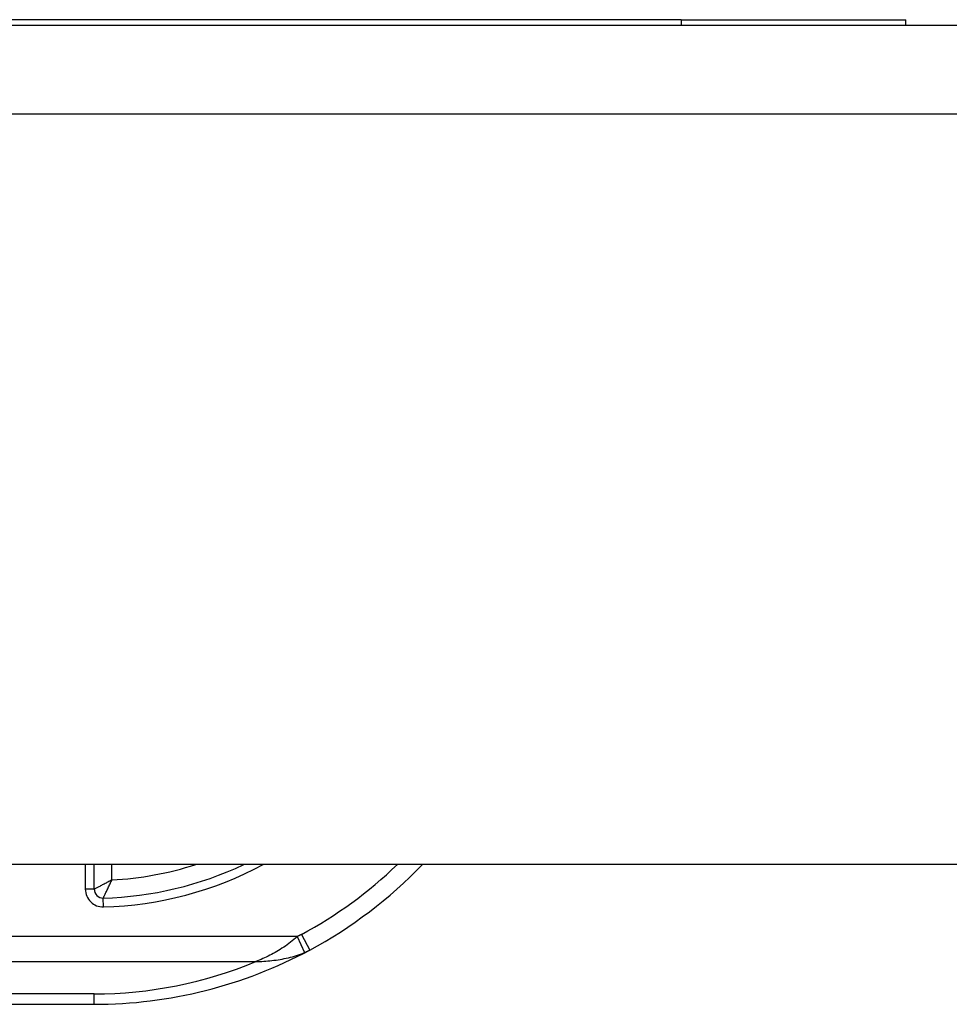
# Model space of a CAD drawing. Header units: inches. Extents: x 19 to 626, y 56 to 294.
# Tile 215 of 256: x 89.63 to 90.66, y 292.76 to 293.86. Entities that reach past the tile are written whole.
import ezdxf

# ---------------------------------------------------------------- set-up
doc = ezdxf.new("R2010")
doc.units = ezdxf.units.IN
doc.header["$MEASUREMENT"] = 0
doc.layers.add('Visible Edges(ANSI)', color=7, linetype='Continuous', lineweight=25)
doc.layers.add('Visible Tangent Edges(ANSI)', color=7, linetype='Continuous', lineweight=25)

msp = doc.modelspace()

# ---------------------------------------------------------------- linework, layer by layer
at = {"layer": 'Visible Edges(ANSI)'}
for p, q in [((84.8089, 293.8532), (150.4139, 293.8532)), ((90.3614, 293.8592), (89.5266, 293.8592)), ((90.3614, 293.8592), (90.6114, 293.8592)), ((90.6114, 293.8532), (90.6114, 293.8592)), ((150.4139, 292.9192), (84.8089, 292.9192)), ((89.708, 292.8918), (89.708, 292.9192)), ((89.3436, 292.7637), (89.708, 292.7637))]:
    msp.add_line(p, q, dxfattribs=at)
for centre, radius, start, end in [((89.708, 293.2706), 0.3888, 271.4884, 295.3409), ((89.708, 293.2706), 0.5069, 298.2479, 316.117), ((89.7178, 292.8918), 0.00984, 180, 271.4884), ((89.708, 293.2706), 0.5069, 270, 298.2479)]:
    msp.add_arc(centre, radius, start, end, dxfattribs=at)
at = {"layer": 'Visible Tangent Edges(ANSI)'}
for p, q in [((90.3614, 293.8592), (90.3614, 293.8532)), ((150.4139, 293.7542), (84.8089, 293.7542)), ((89.6981, 292.9192), (89.6981, 292.8918)), ((89.7277, 292.902), (89.7277, 292.9192)), ((89.708, 292.8918), (89.6981, 292.8918)), ((89.7183, 292.8721), (89.7181, 292.8819)), ((89.9339, 292.8391), (89.3438, 292.8391)), ((89.9339, 292.8391), (89.9422, 292.8213)), ((89.9386, 292.8414), (89.9479, 292.8241)), ((89.3438, 292.8112), (89.8879, 292.8112)), ((89.708, 292.7752), (89.3437, 292.7752)), ((89.708, 292.7637), (89.708, 292.7752))]:
    msp.add_line(p, q, dxfattribs=at)
at = {"layer": 'Visible Tangent Edges(ANSI)', "flags": 128}
for points in [[(89.7277, 292.902), (89.7266, 292.9015), (89.7255, 292.9009), (89.7244, 292.9003), (89.7233, 292.8997), (89.7222, 292.8992), (89.7212, 292.8986), (89.7201, 292.8981), (89.719, 292.8975), (89.718, 292.897), (89.717, 292.8965), (89.716, 292.8959), (89.715, 292.8954), (89.7141, 292.8949), (89.7132, 292.8945), (89.7123, 292.894), (89.7115, 292.8936), (89.7108, 292.8932), (89.7101, 292.8929), (89.7095, 292.8926), (89.709, 292.8923), (89.7085, 292.8921), (89.7082, 292.8919), (89.708, 292.8918), (89.708, 292.8918)], [(89.7181, 292.8819), (89.7181, 292.882), (89.7182, 292.8822), (89.7183, 292.8825), (89.7186, 292.8829), (89.7188, 292.8835), (89.7191, 292.8841), (89.7195, 292.8848), (89.7198, 292.8856), (89.7202, 292.8864), (89.7207, 292.8873), (89.7211, 292.8882), (89.7216, 292.8891), (89.722, 292.8901), (89.7225, 292.8911), (89.723, 292.8922), (89.7235, 292.8932), (89.724, 292.8943), (89.7245, 292.8954), (89.7251, 292.8965), (89.7256, 292.8976), (89.7261, 292.8987), (89.7266, 292.8998), (89.7271, 292.9009), (89.7277, 292.902)], [(89.9339, 292.8391), (89.9321, 292.8374), (89.9302, 292.8358), (89.9283, 292.8342), (89.9265, 292.8327), (89.9246, 292.8313), (89.9227, 292.8299), (89.9208, 292.8285), (89.9189, 292.8272), (89.917, 292.826), (89.9151, 292.8248), (89.9131, 292.8236), (89.9112, 292.8224), (89.9093, 292.8213), (89.9073, 292.8202), (89.9054, 292.8192), (89.9035, 292.8182), (89.9015, 292.8172), (89.8996, 292.8163), (89.8976, 292.8153), (89.8957, 292.8145), (89.8937, 292.8136), (89.8918, 292.8128), (89.8898, 292.812), (89.8879, 292.8112)], [(89.9386, 292.8414), (89.9384, 292.8413), (89.9382, 292.8412), (89.938, 292.8411), (89.9378, 292.841), (89.9376, 292.8409), (89.9374, 292.8408), (89.9372, 292.8407), (89.937, 292.8406), (89.9368, 292.8405), (89.9366, 292.8404), (89.9364, 292.8403), (89.9362, 292.8402), (89.936, 292.8401), (89.9358, 292.84), (89.9357, 292.8399), (89.9355, 292.8398), (89.9353, 292.8397), (89.9351, 292.8396), (89.9349, 292.8395), (89.9347, 292.8394), (89.9345, 292.8393), (89.9343, 292.8393), (89.9341, 292.8392), (89.9339, 292.8391)], [(89.9422, 292.8213), (89.9424, 292.8214), (89.9427, 292.8215), (89.9429, 292.8216), (89.9432, 292.8218), (89.9434, 292.8219), (89.9436, 292.822), (89.9439, 292.8221), (89.9441, 292.8222), (89.9443, 292.8223), (89.9446, 292.8224), (89.9448, 292.8225), (89.9451, 292.8226), (89.9453, 292.8228), (89.9455, 292.8229), (89.9458, 292.823), (89.946, 292.8231), (89.9462, 292.8232), (89.9465, 292.8233), (89.9467, 292.8235), (89.9469, 292.8236), (89.9472, 292.8237), (89.9474, 292.8238), (89.9476, 292.8239), (89.9479, 292.8241)], [(89.8879, 292.8112), (89.8901, 292.8113), (89.8923, 292.8114), (89.8945, 292.8115), (89.8968, 292.8116), (89.899, 292.8118), (89.9013, 292.812), (89.9036, 292.8122), (89.9058, 292.8124), (89.9081, 292.8127), (89.9104, 292.813), (89.9127, 292.8133), (89.915, 292.8137), (89.9172, 292.8141), (89.9195, 292.8145), (89.9218, 292.815), (89.9241, 292.8155), (89.9264, 292.8161), (89.9286, 292.8166), (89.9309, 292.8173), (89.9332, 292.818), (89.9355, 292.8187), (89.9377, 292.8195), (89.94, 292.8204), (89.9422, 292.8213)]]:
    msp.add_lwpolyline(points, dxfattribs=at)
at = {"layer": 'Visible Tangent Edges(ANSI)'}
for centre, radius, start, end in [((89.708, 293.2706), 0.3986, 271.4884, 298.1808), ((89.708, 293.2706), 0.3691, 273.0572, 287.8282), ((89.708, 293.2706), 0.4872, 298.2479, 313.8467), ((89.7178, 292.8918), 0.0197, 180, 271.4884), ((89.708, 293.2428), 0.4675, 270, 292.6293)]:
    msp.add_arc(centre, radius, start, end, dxfattribs=at)

doc.saveas('drawing.dxf')
